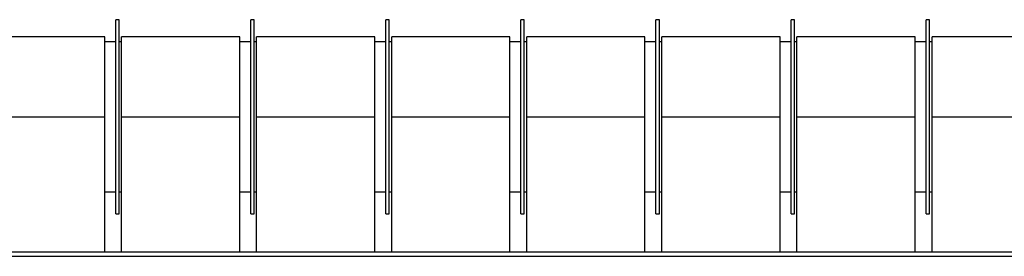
# Model space of a CAD drawing. Extents: x -13.5 to 60.2, y -0.1 to 41.9.
# Tile 9 of 57: x 17.024 to 17.607, y 18.4 to 18.54. Entities that reach past the tile are written whole.
import ezdxf

# ---------------------------------------------------------------- set-up
doc = ezdxf.new("R2010")
doc.units = 0
doc.header["$MEASUREMENT"] = 0
doc.layers.add('PAREDES', color=8, linetype='Continuous')

# ---------------------------------------------------------------- blocks, each defined once
blk = doc.blocks.new('LS-09')
for p, q in [((-158.47888, 54.76774), (-158.48088, 54.76774)), ((-158.48088, 54.76268), (-158.48088, 54.76774)), ((-158.47888, 54.76268), (-158.47888, 54.76774)), ((-158.39888, 54.76774), (-158.40088, 54.76774)), ((-158.40088, 54.76268), (-158.40088, 54.76774)), ((-158.39888, 54.76268), (-158.39888, 54.76774)), ((-158.31888, 54.76774), (-158.32088, 54.76774)), ((-158.32088, 54.76268), (-158.32088, 54.76774)), ((-158.31888, 54.76268), (-158.31888, 54.76774)), ((-158.23888, 54.76774), (-158.24088, 54.76774)), ((-158.24088, 54.76268), (-158.24088, 54.76774)), ((-158.23888, 54.76268), (-158.23888, 54.76774)), ((-158.15888, 54.76774), (-158.16088, 54.76774)), ((-158.16088, 54.76268), (-158.16088, 54.76774)), ((-158.15888, 54.76268), (-158.15888, 54.76774)), ((-158.07888, 54.76774), (-158.08088, 54.76774)), ((-158.08088, 54.76268), (-158.08088, 54.76774)), ((-158.07888, 54.76268), (-158.07888, 54.76774)), ((-157.99888, 54.76774), (-158.00088, 54.76774)), ((-158.00088, 54.76268), (-158.00088, 54.76774)), ((-157.99888, 54.76268), (-157.99888, 54.76774)), ((-158.48088, 54.65274), (-158.48088, 54.76268)), ((-158.47888, 54.65274), (-158.47888, 54.76268)), ((-158.40088, 54.65274), (-158.40088, 54.76268)), ((-158.39888, 54.65274), (-158.39888, 54.76268)), ((-158.32088, 54.65274), (-158.32088, 54.76268)), ((-158.31888, 54.65274), (-158.31888, 54.76268)), ((-158.24088, 54.65274), (-158.24088, 54.76268)), ((-158.23888, 54.65274), (-158.23888, 54.76268)), ((-158.16088, 54.65274), (-158.16088, 54.76268)), ((-158.15888, 54.65274), (-158.15888, 54.76268)), ((-158.08088, 54.65274), (-158.08088, 54.76268)), ((-158.07888, 54.65274), (-158.07888, 54.76268)), ((-158.00088, 54.65274), (-158.00088, 54.76268)), ((-157.99888, 54.65274), (-157.99888, 54.76268)), ((-158.48738, 54.75769), (-158.55738, 54.75769)), ((-158.48738, 54.71024), (-158.48738, 54.75769)), ((-158.48088, 54.75469), (-158.48738, 54.75469)), ((-158.47738, 54.75469), (-158.47888, 54.75469)), ((-158.40738, 54.75769), (-158.47738, 54.75769)), ((-158.47738, 54.71024), (-158.47738, 54.75769)), ((-158.40738, 54.71024), (-158.40738, 54.75769)), ((-158.40088, 54.75469), (-158.40738, 54.75469)), ((-158.39738, 54.75469), (-158.39888, 54.75469)), ((-158.32738, 54.75769), (-158.39738, 54.75769)), ((-158.39738, 54.71024), (-158.39738, 54.75769)), ((-158.32738, 54.71024), (-158.32738, 54.75769)), ((-158.32088, 54.75469), (-158.32738, 54.75469)), ((-158.31738, 54.75469), (-158.31888, 54.75469)), ((-158.24738, 54.75769), (-158.31738, 54.75769)), ((-158.31738, 54.71024), (-158.31738, 54.75769)), ((-158.24738, 54.71024), (-158.24738, 54.75769)), ((-158.24088, 54.75469), (-158.24738, 54.75469)), ((-158.23738, 54.75469), (-158.23888, 54.75469)), ((-158.16738, 54.75769), (-158.23738, 54.75769)), ((-158.23738, 54.71024), (-158.23738, 54.75769)), ((-158.16738, 54.71024), (-158.16738, 54.75769)), ((-158.16088, 54.75469), (-158.16738, 54.75469)), ((-158.15738, 54.75469), (-158.15888, 54.75469)), ((-158.08738, 54.75769), (-158.15738, 54.75769)), ((-158.15738, 54.71024), (-158.15738, 54.75769)), ((-158.08738, 54.71024), (-158.08738, 54.75769)), ((-158.08088, 54.75469), (-158.08738, 54.75469)), ((-158.07738, 54.75469), (-158.07888, 54.75469)), ((-158.00738, 54.75769), (-158.07738, 54.75769)), ((-158.07738, 54.71024), (-158.07738, 54.75769)), ((-158.00738, 54.71024), (-158.00738, 54.75769)), ((-158.00088, 54.75469), (-158.00738, 54.75469)), ((-157.99738, 54.75469), (-157.99888, 54.75469)), ((-157.92738, 54.75769), (-157.99738, 54.75769)), ((-157.99738, 54.71024), (-157.99738, 54.75769)), ((-158.55738, 54.71024), (-158.48738, 54.71024)), ((-158.48738, 54.63024), (-158.48738, 54.71024)), ((-158.47738, 54.71024), (-158.40738, 54.71024)), ((-158.47738, 54.63024), (-158.47738, 54.71024)), ((-158.40738, 54.63024), (-158.40738, 54.71024)), ((-158.39738, 54.71024), (-158.32738, 54.71024)), ((-158.39738, 54.63024), (-158.39738, 54.71024)), ((-158.32738, 54.63024), (-158.32738, 54.71024)), ((-158.31738, 54.63024), (-158.31738, 54.71024)), ((-158.31738, 54.71024), (-158.24738, 54.71024)), ((-158.24738, 54.63024), (-158.24738, 54.71024)), ((-158.23738, 54.63024), (-158.23738, 54.71024)), ((-158.23738, 54.71024), (-158.16738, 54.71024)), ((-158.16738, 54.63024), (-158.16738, 54.71024)), ((-158.15738, 54.71024), (-158.08738, 54.71024)), ((-158.15738, 54.63024), (-158.15738, 54.71024)), ((-158.08738, 54.63024), (-158.08738, 54.71024)), ((-158.07738, 54.63024), (-158.07738, 54.71024)), ((-158.07738, 54.71024), (-158.00738, 54.71024)), ((-158.00738, 54.63024), (-158.00738, 54.71024)), ((-157.99738, 54.71024), (-157.92738, 54.71024)), ((-157.99738, 54.63024), (-157.99738, 54.71024)), ((-158.48738, 54.66579), (-158.48088, 54.66579)), ((-158.47888, 54.66579), (-158.47738, 54.66579)), ((-158.40738, 54.66579), (-158.40088, 54.66579)), ((-158.39888, 54.66579), (-158.39738, 54.66579)), ((-158.32738, 54.66579), (-158.32088, 54.66579)), ((-158.31888, 54.66579), (-158.31738, 54.66579)), ((-158.24738, 54.66579), (-158.24088, 54.66579)), ((-158.23888, 54.66579), (-158.23738, 54.66579)), ((-158.16738, 54.66579), (-158.16088, 54.66579)), ((-158.15888, 54.66579), (-158.15738, 54.66579)), ((-158.08738, 54.66579), (-158.08088, 54.66579)), ((-158.07888, 54.66579), (-158.07738, 54.66579)), ((-158.00738, 54.66579), (-158.00088, 54.66579)), ((-157.99888, 54.66579), (-157.99738, 54.66579)), ((-158.48088, 54.65274), (-158.47888, 54.65274)), ((-158.40088, 54.65274), (-158.39888, 54.65274)), ((-158.32088, 54.65274), (-158.31888, 54.65274)), ((-158.24088, 54.65274), (-158.23888, 54.65274)), ((-158.16088, 54.65274), (-158.15888, 54.65274)), ((-158.08088, 54.65274), (-158.07888, 54.65274)), ((-158.00088, 54.65274), (-157.99888, 54.65274)), ((-158.61988, 54.63024), (-155.61988, 54.63024)), ((-158.61988, 54.62764), (-155.61988, 54.62764))]:
    blk.add_line(p, q)

msp = doc.modelspace()

# ---------------------------------------------------------------- block references
at = {"layer": 'PAREDES', "lineweight": -3}
msp.add_blockref('LS-09', (175.56204, -36.2276), dxfattribs=at)

doc.saveas('drawing.dxf')
